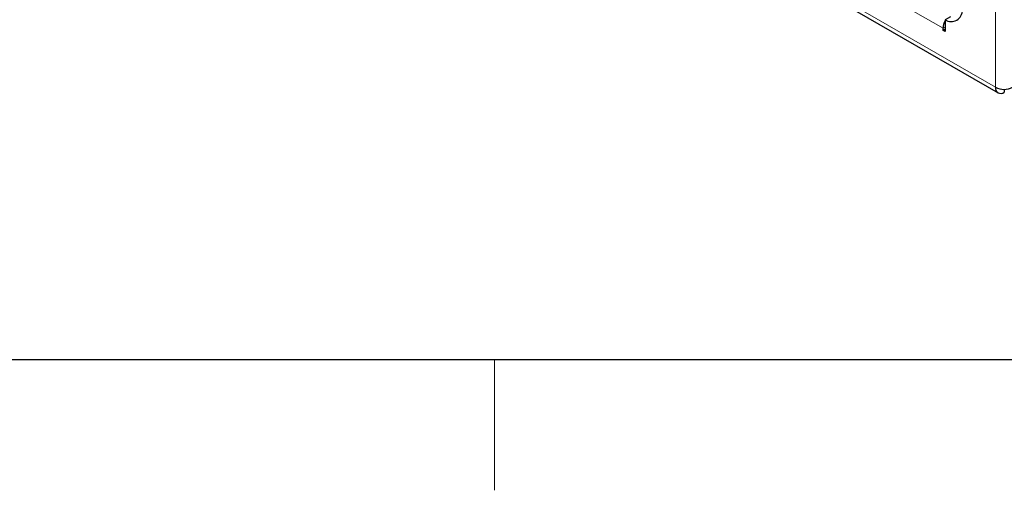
# Model space of a CAD drawing. Header units: millimetres. Extents: x 1 to 419, y 2 to 295.
# Tile 2 of 56: x 39 to 77, y 2 to 21. Entities that reach past the tile are written whole.
import ezdxf

# ---------------------------------------------------------------- set-up
doc = ezdxf.new("R2010")
doc.units = ezdxf.units.MM

msp = doc.modelspace()

# ---------------------------------------------------------------- linework, layer by layer
at = {"color": 8, "linetype": 'Continuous', "lineweight": 18}
for p, q in [((76.5644, 17.9344), (19.7979, 50.705)), ((74.5562, 20.2015), (21.8061, 50.6535)), ((76.5644, 37.4334), (76.5644, 17.9344)), ((74.6305, 20.2443), (74.5562, 20.2015))]:
    msp.add_line(p, q, dxfattribs=at)
at = {"color": 7, "linetype": 'Continuous', "lineweight": 25}
for p, q in [((19.8932, 50.4944), (76.6597, 17.7238)), ((74.8426, 20.6392), (74.6305, 20.5167)), ((74.6305, 20.5167), (74.6305, 20.0729)), ((74.5562, 20.1157), (74.5562, 20.2015)), ((74.6305, 20.1586), (74.5562, 20.1157)), ((74.6305, 20.0729), (74.5562, 20.1157)), ((76.8897, 17.8566), (76.8897, 17.7466)), ((413.5, 7.5), (6.5, 7.5))]:
    msp.add_line(p, q, dxfattribs=at)
at = {"color": 7, "linetype": 'Continuous', "lineweight": 18}
msp.add_line((57.375, 7.5), (57.375, 2.5), dxfattribs=at)
at = {"color": 7, "linetype": 'Continuous', "lineweight": 25}
for centre, radius, start, end in [((74.8599, 20.8866), 0.4353, 238.18974, 1.82101), ((75.203, 20.1817), 0.6471, 152.22554, 178.24631), ((76.7627, 17.9022), 0.2009, 170.78596, 309.20329), ((76.8897, 18.5622), 0.707, 242.60967, 297.39033)]:
    msp.add_arc(centre, radius, start, end, dxfattribs=at)

doc.saveas('drawing.dxf')
